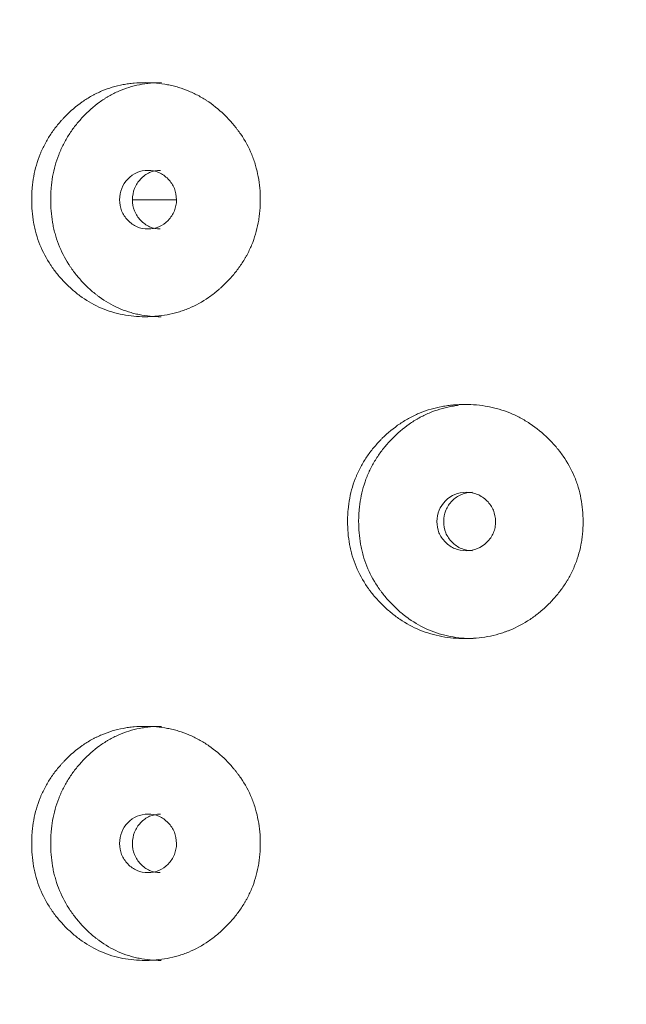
# Model space of a CAD drawing. Header units: millimetres. Extents: x 4 to 1188, y 1 to 840.
# Tile 35 of 210: x 188.61 to 191.57, y 415.82 to 420.63. Entities that reach past the tile are written whole.
import ezdxf

# ---------------------------------------------------------------- set-up
doc = ezdxf.new("R2010")
doc.units = ezdxf.units.MM
doc.layers.add('1', color=7, linetype='Continuous')
doc.styles.add('Arial Unicode MS', font='Arial Unicode MS')
doc.dimstyles.get("Standard").update_dxf_attribs({"dimtxt": 0.18, "dimasz": 0.18, "dimexe": 0.18, "dimexo": 0.0625, "dimgap": 0.09, "dimtad": 0, "dimtih": 1, "dimtoh": 1, "dimdec": 4, "dimzin": 0, "dimdsep": 46, "dimtxsty": 'Standard', "dimcen": 0.09, "dimadec": 0, "dimazin": 0, "dimtfac": 1, "dimtdec": 4, "dimtofl": 0, "dimtmove": 0, "dimatfit": 3, "dimfxl": 0, "dimtolj": 1, "dimtzin": 0, "dimarcsym": 0})

# ---------------------------------------------------------------- blocks, each defined once
blk = doc.blocks.new('_U20')
at = {"layer": '1', "color": 18, "lineweight": 35}
for p, q in [((202.0887, 543.3738), (147.6573, 543.3738)), ((149.6573, 543.3738), (149.6573, 286.2743)), ((180.6601, 286.2743), (147.6573, 286.2743))]:
    blk.add_line(p, q, dxfattribs=at)
at = {"layer": '1', "color": 18, "lineweight": 70}
for points in [[(149.6573, 543.3738), (150.4332, 539.8738), (148.8814, 539.8738)], [(149.6573, 286.2743), (148.8814, 289.7743), (150.4332, 289.7743)]]:
    blk.add_solid(points, dxfattribs=at)
at = {"layer": '1', "color": 18, "linetype": 'Continuous', "lineweight": 13, "insert": (147.5873, 404.2666), "char_height": 5, "attachment_point": 7, "rotation": 90, "line_spacing_factor": 1.047437, "style": 'Arial Unicode MS'}
blk.add_mtext('\\fArial Unicode MS|b0|i0;\\W1.0000;{\\H1.21x;(}1800{\\H1.21x;)}', dxfattribs=at)

msp = doc.modelspace()

# ---------------------------------------------------------------- linework, layer by layer
at = {"layer": '1', "color": 154, "linetype": 'Continuous', "lineweight": 13}
msp.add_line((189.1584, 419.7529), (189.373, 419.7529), dxfattribs=at)
for points, knots in [([(189.7822, 419.7528), (189.7822, 419.7504), (189.7822, 419.748), (189.7822, 419.7433), (189.7821, 419.7361), (189.7815, 419.7195), (189.78, 419.6957), (189.7779, 419.6768), (189.7759, 419.6626), (189.7752, 419.6579), (189.7737, 419.6485), (189.7729, 419.6438), (189.765, 419.602), (189.7544, 419.5661), (189.7329, 419.5142), (189.7248, 419.4973), (189.7135, 419.4765), (189.7111, 419.4724), (189.7064, 419.4642), (189.6991, 419.452), (189.6914, 419.4402), (189.6756, 419.417), (189.6643, 419.4022), (189.6463, 419.3808), (189.6402, 419.3738), (189.6276, 419.36), (189.6212, 419.3533), (189.608, 419.3401), (189.6013, 419.3336), (189.591, 419.3241), (189.5875, 419.321), (189.5805, 419.3148), (189.5769, 419.3117), (189.5591, 419.2968), (189.5444, 419.2856), (189.4989, 419.2543), (189.4668, 419.2366), (189.4283, 419.2206), (189.424, 419.2189), (189.4154, 419.2156), (189.4024, 419.2108), (189.3894, 419.2066), (189.3631, 419.1988), (189.3455, 419.1946), (189.3098, 419.1879), (189.2918, 419.1855), (189.2647, 419.1831), (189.2556, 419.1825), (189.2419, 419.1819), (189.2373, 419.1817), (189.2281, 419.1815), (189.2236, 419.1815), (189.1825, 419.1815), (189.1464, 419.1847), (189.0931, 419.1949), (189.0754, 419.1992), (189.0403, 419.2098), (189.0232, 419.2161), (188.9733, 419.2373), (188.9338, 419.2594), (188.897, 419.2867), (188.8825, 419.298), (188.8753, 419.3039), (188.8543, 419.322), (188.8409, 419.3346), (188.8153, 419.361), (188.803, 419.3748), (188.7854, 419.3963), (188.7769, 419.4073), (188.7687, 419.4187), (188.7633, 419.4263), (188.7607, 419.4302), (188.7374, 419.4653), (188.72, 419.4981), (188.6992, 419.5499), (188.6917, 419.572), (188.6855, 419.5948), (188.6831, 419.604), (188.682, 419.6086), (188.6788, 419.6225), (188.6769, 419.6318), (188.6686, 419.6784), (188.6649, 419.7253), (188.6659, 419.7727), (188.6668, 419.7917), (188.6674, 419.8012), (188.6699, 419.8296), (188.6724, 419.8483), (188.6826, 419.9036), (188.6929, 419.9397), (188.7088, 419.9791), (188.7107, 419.9835), (188.7144, 419.9921), (188.7202, 420.005), (188.7265, 420.0175), (188.7396, 420.0422), (188.7491, 420.058), (188.7696, 420.0887), (188.7806, 420.1035), (188.7982, 420.125), (188.8042, 420.1321), (188.8135, 420.1424), (188.8166, 420.1459), (188.8229, 420.1526), (188.8261, 420.156), (188.8552, 420.1858), (188.883, 420.2097), (188.9278, 420.241), (188.9433, 420.2507), (188.9635, 420.2619), (188.9675, 420.264), (188.9756, 420.2683), (188.9797, 420.2703), (188.992, 420.2763), (189.0003, 420.28), (189.042, 420.2975), (189.0765, 420.3077), (189.1208, 420.3161), (189.1343, 420.3183), (189.1478, 420.32), (189.1569, 420.3211), (189.1615, 420.3215), (189.1842, 420.3236), (189.2023, 420.3243), (189.2568, 420.3243), (189.293, 420.3212), (189.3336, 420.3135), (189.3381, 420.3126), (189.3471, 420.3106), (189.3605, 420.3075), (189.3913, 420.2992), (189.434, 420.2838), (189.4751, 420.264), (189.503, 420.2478), (189.5147, 420.2403), (189.5225, 420.2352), (189.5264, 420.2326), (189.5608, 420.2088), (189.5891, 420.1848), (189.6284, 420.1452), (189.641, 420.1315), (189.6561, 420.1134), (189.6591, 420.1097), (189.6649, 420.1024), (189.6735, 420.0913), (189.6817, 420.0799), (189.708, 420.0414), (189.7258, 420.0086), (189.7438, 419.965), (189.7472, 419.9562), (189.7535, 419.9382), (189.7564, 419.9292), (189.7644, 419.902), (189.7687, 419.8838), (189.779, 419.8284), (189.7822, 419.7909), (189.7822, 419.7528)], [0, 0, 0, 0, 0.001953, 0.001953, 0.003906, 0.007812, 0.015625, 0.023437, 0.023437, 0.027344, 0.027344, 0.03125, 0.03125, 0.0625, 0.0625, 0.078125, 0.078125, 0.082031, 0.082031, 0.085937, 0.09375, 0.09375, 0.109375, 0.109375, 0.117187, 0.117187, 0.125, 0.125, 0.132812, 0.132812, 0.136719, 0.136719, 0.140625, 0.140625, 0.15625, 0.15625, 0.1875, 0.1875, 0.191406, 0.191406, 0.195312, 0.203125, 0.203125, 0.21875, 0.21875, 0.234375, 0.234375, 0.242187, 0.242187, 0.246094, 0.246094, 0.25, 0.25, 0.28125, 0.28125, 0.296875, 0.296875, 0.3125, 0.3125, 0.34375, 0.351562, 0.351562, 0.359375, 0.359375, 0.375, 0.375, 0.390625, 0.390625, 0.398437, 0.402344, 0.402344, 0.40625, 0.40625, 0.4375, 0.4375, 0.453125, 0.457031, 0.457031, 0.460937, 0.460937, 0.46875, 0.46875, 0.5, 0.507812, 0.507812, 0.515625, 0.515625, 0.53125, 0.53125, 0.5625, 0.5625, 0.566406, 0.566406, 0.570312, 0.578125, 0.578125, 0.59375, 0.59375, 0.609375, 0.609375, 0.617187, 0.617187, 0.621094, 0.621094, 0.625, 0.625, 0.65625, 0.65625, 0.671875, 0.671875, 0.675781, 0.675781, 0.679687, 0.679687, 0.6875, 0.6875, 0.71875, 0.71875, 0.726562, 0.730469, 0.730469, 0.734375, 0.734375, 0.75, 0.75, 0.78125, 0.78125, 0.785156, 0.785156, 0.789062, 0.796875, 0.8125, 0.828125, 0.835937, 0.839844, 0.839844, 0.84375, 0.84375, 0.875, 0.875, 0.890625, 0.890625, 0.894531, 0.894531, 0.898437, 0.90625, 0.90625, 0.9375, 0.9375, 0.945312, 0.945312, 0.953125, 0.953125, 0.96875, 0.96875, 1, 1, 1, 1]), ([(189.2986, 419.1815), (189.2983, 419.1815), (189.2979, 419.1815), (189.2616, 419.1815), (189.226, 419.1848), (189.182, 419.1936), (189.1733, 419.1955), (189.1602, 419.1989), (189.1558, 419.2001), (189.1471, 419.2026), (189.1255, 419.2091), (189.1046, 419.217), (189.0557, 419.2387), (189.021, 419.2589), (188.9884, 419.2834), (188.9811, 419.289), (188.9776, 419.2918), (188.9669, 419.3004), (188.96, 419.3063), (188.9396, 419.3245), (188.9267, 419.3372), (188.9018, 419.3637), (188.8899, 419.3776), (188.8729, 419.3992), (188.8674, 419.4066), (188.8594, 419.4178), (188.8568, 419.4216), (188.8516, 419.4293), (188.8491, 419.4332), (188.8267, 419.4681), (188.8101, 419.5008), (188.7903, 419.5522), (188.7831, 419.5742), (188.7772, 419.5968), (188.7749, 419.6059), (188.7739, 419.6105), (188.7708, 419.6242), (188.769, 419.6334), (188.7611, 419.6793), (188.7576, 419.7257), (188.7586, 419.7725), (188.7594, 419.7912), (188.76, 419.8006), (188.7624, 419.8286), (188.7648, 419.8471), (188.7745, 419.9019), (188.7843, 419.9376), (188.7995, 419.9767), (188.8012, 419.981), (188.8049, 419.9896), (188.8104, 420.0024), (188.8164, 420.0149), (188.829, 420.0395), (188.8473, 420.0712), (188.8685, 420.1009), (188.8854, 420.1224), (188.8912, 420.1295), (188.9032, 420.1433), (188.9094, 420.1502), (188.9407, 420.1835), (188.9677, 420.2076), (189.0043, 420.2341), (189.0154, 420.2418), (189.0269, 420.249), (189.0347, 420.2538), (189.0386, 420.2561), (189.0583, 420.2674), (189.0743, 420.2755), (189.1234, 420.2969), (189.1574, 420.3073), (189.2012, 420.316), (189.2101, 420.3175), (189.2235, 420.3194), (189.228, 420.32), (189.2369, 420.321), (189.2414, 420.3215), (189.2636, 420.3235), (189.2813, 420.3243), (189.299, 420.3243)], [0, 0, 0, 0, 0.000594, 0.000594, 0.063078, 0.063078, 0.078699, 0.078699, 0.08651, 0.08651, 0.09432, 0.125562, 0.125562, 0.188047, 0.195857, 0.195857, 0.203668, 0.203668, 0.219289, 0.219289, 0.250531, 0.250531, 0.281773, 0.281773, 0.297394, 0.297394, 0.305205, 0.305205, 0.313015, 0.313015, 0.3755, 0.3755, 0.406742, 0.414553, 0.414553, 0.422363, 0.422363, 0.437984, 0.437984, 0.500469, 0.51609, 0.51609, 0.531711, 0.531711, 0.562953, 0.562953, 0.625437, 0.625437, 0.633248, 0.633248, 0.641058, 0.65668, 0.65668, 0.687922, 0.719164, 0.719164, 0.734785, 0.734785, 0.750406, 0.750406, 0.812891, 0.812891, 0.828512, 0.836322, 0.836322, 0.844133, 0.844133, 0.875375, 0.875375, 0.937859, 0.937859, 0.95348, 0.95348, 0.961291, 0.961291, 0.969101, 0.969101, 1, 1, 1, 1]), ([(189.0951, 419.7529), (189.095, 419.7333), (189.0983, 419.7151), (189.1117, 419.6816), (189.1217, 419.6664), (189.149, 419.6382), (189.164, 419.6277), (189.1967, 419.6136), (189.2142, 419.6101), (189.272, 419.6101), (189.3048, 419.624), (189.3456, 419.666), (189.3558, 419.6814), (189.366, 419.7066), (189.3686, 419.7153), (189.372, 419.7335), (189.3728, 419.7428), (189.3727, 419.7726), (189.3693, 419.7909), (189.3592, 419.8162), (189.3549, 419.8242), (189.3448, 419.8395), (189.3391, 419.8466), (189.3184, 419.8677), (189.3034, 419.8782), (189.2705, 419.8922), (189.253, 419.8957), (189.1952, 419.8956), (189.1623, 419.8815), (189.1087, 419.826), (189.0952, 419.7921), (189.0951, 419.7529)], [0, 0, 0, 0, 0.0625, 0.0625, 0.125, 0.125, 0.1875, 0.1875, 0.25, 0.25, 0.375, 0.375, 0.4375, 0.4375, 0.46875, 0.46875, 0.5, 0.5, 0.5625, 0.5625, 0.59375, 0.59375, 0.625, 0.625, 0.6875, 0.6875, 0.75, 0.75, 0.875, 0.875, 1, 1, 1, 1]), ([(189.2942, 419.8957), (189.2942, 419.8957), (189.2762, 419.8957), (189.2402, 419.889), (189.1955, 419.8561), (189.1645, 419.8091), (189.1582, 419.7717), (189.1581, 419.7529)], [0, 0, 0, 0, 0.000568, 0.250749, 0.500333, 0.749366, 1, 1, 1, 1]), ([(189.1581, 419.7529), (189.1581, 419.7342), (189.1642, 419.6967), (189.1955, 419.6499), (189.24, 419.6169), (189.276, 419.6101), (189.2939, 419.6101)], [0, 0, 0, 0, 0.249735, 0.499453, 0.751023, 1, 1, 1, 1]), ([(191.3588, 418.1814), (191.3588, 418.179), (191.3588, 418.1766), (191.3588, 418.1718), (191.3586, 418.1647), (191.3581, 418.148), (191.3565, 418.1243), (191.3543, 418.1054), (191.3524, 418.0912), (191.3516, 418.0865), (191.3501, 418.0771), (191.3492, 418.0724), (191.3412, 418.0306), (191.3303, 417.9947), (191.3083, 417.9428), (191.3, 417.9259), (191.2885, 417.9051), (191.2861, 417.901), (191.2812, 417.8928), (191.2738, 417.8806), (191.2659, 417.8688), (191.2496, 417.8456), (191.2381, 417.8308), (191.2197, 417.8094), (191.2134, 417.8024), (191.2006, 417.7886), (191.194, 417.7819), (191.1805, 417.7687), (191.1736, 417.7622), (191.163, 417.7527), (191.1594, 417.7495), (191.1522, 417.7434), (191.1486, 417.7403), (191.1303, 417.7254), (191.1152, 417.7142), (191.0686, 417.6829), (191.0355, 417.6652), (190.996, 417.6492), (190.9916, 417.6475), (190.9827, 417.6442), (190.9694, 417.6394), (190.956, 417.6352), (190.929, 417.6274), (190.9109, 417.6232), (190.8742, 417.6165), (190.8557, 417.6141), (190.8277, 417.6116), (190.8184, 417.611), (190.8042, 417.6104), (190.7995, 417.6103), (190.7901, 417.6101), (190.7854, 417.61), (190.7431, 417.6101), (190.7059, 417.6132), (190.6508, 417.6235), (190.6326, 417.6278), (190.5963, 417.6384), (190.5787, 417.6446), (190.5271, 417.6659), (190.4863, 417.688), (190.4482, 417.7153), (190.4332, 417.7266), (190.4258, 417.7325), (190.404, 417.7505), (190.3902, 417.7632), (190.3636, 417.7896), (190.3508, 417.8033), (190.3327, 417.8249), (190.3238, 417.8359), (190.3153, 417.8472), (190.3098, 417.8549), (190.307, 417.8588), (190.2828, 417.8938), (190.2648, 417.9267), (190.2433, 417.9785), (190.2354, 418.0006), (190.229, 418.0234), (190.2266, 418.0326), (190.2254, 418.0372), (190.2221, 418.0511), (190.2201, 418.0604), (190.2115, 418.1069), (190.2076, 418.1539), (190.2087, 418.2013), (190.2096, 418.2203), (190.2103, 418.2298), (190.2129, 418.2581), (190.2155, 418.2768), (190.226, 418.3322), (190.2367, 418.3682), (190.2532, 418.4077), (190.2552, 418.412), (190.2591, 418.4207), (190.2651, 418.4336), (190.2716, 418.4461), (190.2852, 418.4707), (190.295, 418.4866), (190.3163, 418.5173), (190.3277, 418.5321), (190.3459, 418.5536), (190.3521, 418.5606), (190.3617, 418.571), (190.365, 418.5744), (190.3715, 418.5812), (190.3749, 418.5846), (190.405, 418.6143), (190.4337, 418.6382), (190.4801, 418.6696), (190.4961, 418.6793), (190.517, 418.6904), (190.5211, 418.6926), (190.5295, 418.6968), (190.5338, 418.6989), (190.5465, 418.7048), (190.555, 418.7086), (190.5981, 418.7261), (190.6337, 418.7363), (190.6795, 418.7447), (190.6933, 418.7469), (190.7073, 418.7486), (190.7167, 418.7496), (190.7214, 418.7501), (190.7448, 418.7521), (190.7635, 418.7529), (190.8196, 418.7529), (190.8568, 418.7498), (190.8986, 418.7421), (190.9033, 418.7412), (190.9125, 418.7392), (190.9263, 418.7361), (190.958, 418.7277), (191.0019, 418.7124), (191.0441, 418.6926), (191.0727, 418.6763), (191.0848, 418.6689), (191.0927, 418.6638), (191.0967, 418.6612), (191.1321, 418.6374), (191.161, 418.6134), (191.2014, 418.5738), (191.2143, 418.56), (191.2297, 418.542), (191.2328, 418.5383), (191.2387, 418.531), (191.2476, 418.5198), (191.2559, 418.5085), (191.2828, 418.4699), (191.3011, 418.4372), (191.3195, 418.3936), (191.323, 418.3848), (191.3294, 418.3668), (191.3324, 418.3578), (191.3405, 418.3306), (191.345, 418.3123), (191.3555, 418.257), (191.3588, 418.2195), (191.3588, 418.1814)], [0, 0, 0, 0, 0.001953, 0.001953, 0.003906, 0.007812, 0.015625, 0.023437, 0.023437, 0.027344, 0.027344, 0.03125, 0.03125, 0.0625, 0.0625, 0.078125, 0.078125, 0.082031, 0.082031, 0.085937, 0.09375, 0.09375, 0.109375, 0.109375, 0.117187, 0.117187, 0.125, 0.125, 0.132812, 0.132812, 0.136719, 0.136719, 0.140625, 0.140625, 0.15625, 0.15625, 0.1875, 0.1875, 0.191406, 0.191406, 0.195312, 0.203125, 0.203125, 0.21875, 0.21875, 0.234375, 0.234375, 0.242187, 0.242187, 0.246094, 0.246094, 0.25, 0.25, 0.28125, 0.28125, 0.296875, 0.296875, 0.3125, 0.3125, 0.34375, 0.351562, 0.351562, 0.359375, 0.359375, 0.375, 0.375, 0.390625, 0.390625, 0.398437, 0.402344, 0.402344, 0.40625, 0.40625, 0.4375, 0.4375, 0.453125, 0.457031, 0.457031, 0.460937, 0.460937, 0.46875, 0.46875, 0.5, 0.507812, 0.507812, 0.515625, 0.515625, 0.53125, 0.53125, 0.5625, 0.5625, 0.566406, 0.566406, 0.570312, 0.578125, 0.578125, 0.59375, 0.59375, 0.609375, 0.609375, 0.617187, 0.617187, 0.621094, 0.621094, 0.625, 0.625, 0.65625, 0.65625, 0.671875, 0.671875, 0.675781, 0.675781, 0.679687, 0.679687, 0.6875, 0.6875, 0.71875, 0.71875, 0.726562, 0.730469, 0.730469, 0.734375, 0.734375, 0.75, 0.75, 0.78125, 0.78125, 0.785156, 0.785156, 0.789063, 0.796875, 0.8125, 0.828125, 0.835938, 0.839844, 0.839844, 0.84375, 0.84375, 0.875, 0.875, 0.890625, 0.890625, 0.894531, 0.894531, 0.898438, 0.90625, 0.90625, 0.9375, 0.9375, 0.945313, 0.945313, 0.953125, 0.953125, 0.96875, 0.96875, 1, 1, 1, 1]), ([(190.8213, 417.61), (190.8209, 417.61), (190.8206, 417.61), (190.7832, 417.6101), (190.7465, 417.6133), (190.7011, 417.6221), (190.692, 417.6241), (190.6785, 417.6275), (190.674, 417.6287), (190.665, 417.6312), (190.6427, 417.6377), (190.6211, 417.6456), (190.5706, 417.6672), (190.5347, 417.6875), (190.5009, 417.712), (190.4935, 417.7175), (190.4898, 417.7204), (190.4788, 417.729), (190.4716, 417.7349), (190.4505, 417.7531), (190.4371, 417.7658), (190.4113, 417.7923), (190.399, 417.8061), (190.3814, 417.8278), (190.3757, 417.8351), (190.3674, 417.8464), (190.3647, 417.8502), (190.3593, 417.8579), (190.3567, 417.8617), (190.3335, 417.8967), (190.3163, 417.9293), (190.2957, 417.9808), (190.2882, 418.0027), (190.2821, 418.0254), (190.2798, 418.0344), (190.2787, 418.039), (190.2755, 418.0528), (190.2736, 418.0619), (190.2654, 418.1079), (190.2618, 418.1543), (190.2629, 418.201), (190.2637, 418.2198), (190.2643, 418.2292), (190.2668, 418.2572), (190.2693, 418.2757), (190.2793, 418.3305), (190.2895, 418.3661), (190.3053, 418.4052), (190.3071, 418.4096), (190.3108, 418.4182), (190.3166, 418.431), (190.3228, 418.4435), (190.3358, 418.4681), (190.3548, 418.4998), (190.3768, 418.5294), (190.3944, 418.551), (190.4004, 418.558), (190.4128, 418.5719), (190.4192, 418.5787), (190.4517, 418.612), (190.4796, 418.6362), (190.5174, 418.6627), (190.5289, 418.6703), (190.5408, 418.6776), (190.5488, 418.6823), (190.5529, 418.6846), (190.5732, 418.696), (190.5898, 418.704), (190.6406, 418.7254), (190.6756, 418.7359), (190.7209, 418.7445), (190.73, 418.746), (190.7431, 418.7479), (190.747, 418.7484), (190.7508, 418.7488)], [0, 0, 0, 0, 0.000618, 0.000618, 0.065703, 0.065703, 0.081975, 0.081975, 0.09011, 0.09011, 0.098246, 0.130789, 0.130789, 0.195874, 0.204009, 0.204009, 0.212145, 0.212145, 0.228416, 0.228416, 0.260959, 0.260959, 0.293501, 0.293501, 0.309773, 0.309773, 0.317908, 0.317908, 0.326044, 0.326044, 0.391129, 0.391129, 0.423671, 0.431807, 0.431807, 0.439943, 0.439943, 0.456214, 0.456214, 0.521299, 0.53757, 0.53757, 0.553842, 0.553842, 0.586384, 0.586384, 0.651469, 0.651469, 0.659605, 0.659605, 0.667741, 0.684012, 0.684012, 0.716554, 0.749097, 0.749097, 0.765368, 0.765368, 0.781639, 0.781639, 0.846725, 0.846725, 0.862996, 0.871132, 0.871132, 0.879267, 0.879267, 0.91181, 0.91181, 0.976895, 0.976895, 0.993166, 0.993166, 1, 1, 1, 1]), ([(190.6447, 418.1815), (190.6447, 418.1619), (190.6481, 418.1437), (190.662, 418.1101), (190.6722, 418.095), (190.7004, 418.0668), (190.7159, 418.0563), (190.7497, 418.0422), (190.7678, 418.0387), (190.8274, 418.0387), (190.8612, 418.0525), (190.9033, 418.0945), (190.9138, 418.1099), (190.9243, 418.1351), (190.9269, 418.1439), (190.9304, 418.1621), (190.9313, 418.1714), (190.9312, 418.2012), (190.9277, 418.2195), (190.9172, 418.2447), (190.9129, 418.2528), (190.9025, 418.2681), (190.8965, 418.2752), (190.8753, 418.2963), (190.8597, 418.3068), (190.8259, 418.3208), (190.8078, 418.3243), (190.7481, 418.3242), (190.7142, 418.3101), (190.6588, 418.2546), (190.6449, 418.2207), (190.6447, 418.1815)], [0, 0, 0, 0, 0.0625, 0.0625, 0.125, 0.125, 0.1875, 0.1875, 0.25, 0.25, 0.375, 0.375, 0.4375, 0.4375, 0.46875, 0.46875, 0.5, 0.5, 0.5625, 0.5625, 0.59375, 0.59375, 0.625, 0.625, 0.6875, 0.6875, 0.75, 0.75, 0.875, 0.875, 1, 1, 1, 1]), ([(190.8186, 418.3243), (190.8185, 418.3243), (190.7999, 418.3243), (190.7628, 418.3175), (190.7166, 418.2847), (190.6846, 418.2377), (190.6781, 418.2003), (190.678, 418.1815)], [0, 0, 0, 0, 0.000568, 0.250749, 0.500333, 0.749366, 1, 1, 1, 1]), ([(190.678, 418.1815), (190.678, 418.1628), (190.6843, 418.1253), (190.7166, 418.0785), (190.7626, 418.0455), (190.7997, 418.0387), (190.8182, 418.0387)], [0, 0, 0, 0, 0.249735, 0.499453, 0.751023, 1, 1, 1, 1]), ([(189.7822, 416.61), (189.7822, 416.6076), (189.7822, 416.6052), (189.7822, 416.6004), (189.7821, 416.5933), (189.7815, 416.5766), (189.78, 416.5529), (189.7779, 416.5339), (189.7759, 416.5198), (189.7752, 416.515), (189.7737, 416.5057), (189.7729, 416.501), (189.765, 416.4591), (189.7544, 416.4232), (189.7329, 416.3714), (189.7248, 416.3544), (189.7135, 416.3337), (189.7111, 416.3295), (189.7064, 416.3213), (189.6991, 416.3092), (189.6914, 416.2974), (189.6756, 416.2742), (189.6643, 416.2594), (189.6463, 416.2379), (189.6402, 416.2309), (189.6276, 416.2172), (189.6212, 416.2104), (189.608, 416.1972), (189.6013, 416.1907), (189.591, 416.1812), (189.5875, 416.1781), (189.5805, 416.1719), (189.5769, 416.1689), (189.5591, 416.1539), (189.5444, 416.1427), (189.4989, 416.1115), (189.4668, 416.0938), (189.4283, 416.0778), (189.424, 416.0761), (189.4154, 416.0728), (189.4024, 416.068), (189.3894, 416.0637), (189.3631, 416.056), (189.3455, 416.0518), (189.3098, 416.0451), (189.2918, 416.0426), (189.2647, 416.0402), (189.2556, 416.0396), (189.2419, 416.039), (189.2373, 416.0389), (189.2281, 416.0387), (189.2236, 416.0386), (189.1825, 416.0386), (189.1464, 416.0418), (189.0931, 416.052), (189.0754, 416.0564), (189.0403, 416.067), (189.0232, 416.0732), (188.9733, 416.0945), (188.9338, 416.1166), (188.897, 416.1438), (188.8825, 416.1552), (188.8753, 416.161), (188.8543, 416.1791), (188.8409, 416.1918), (188.8153, 416.2182), (188.803, 416.2319), (188.7854, 416.2534), (188.7769, 416.2644), (188.7687, 416.2758), (188.7633, 416.2835), (188.7607, 416.2873), (188.7374, 416.3224), (188.72, 416.3552), (188.6992, 416.4071), (188.6917, 416.4292), (188.6855, 416.452), (188.6831, 416.4611), (188.682, 416.4658), (188.6788, 416.4797), (188.6769, 416.489), (188.6686, 416.5355), (188.6649, 416.5825), (188.6659, 416.6298), (188.6668, 416.6488), (188.6674, 416.6584), (188.6699, 416.6867), (188.6724, 416.7054), (188.6826, 416.7608), (188.6929, 416.7968), (188.7088, 416.8362), (188.7107, 416.8406), (188.7144, 416.8493), (188.7202, 416.8621), (188.7265, 416.8747), (188.7396, 416.8993), (188.7491, 416.9152), (188.7696, 416.9459), (188.7806, 416.9607), (188.7982, 416.9822), (188.8042, 416.9892), (188.8135, 416.9996), (188.8166, 417.003), (188.8229, 417.0098), (188.8261, 417.0131), (188.8552, 417.0429), (188.883, 417.0668), (188.9278, 417.0982), (188.9433, 417.1079), (188.9635, 417.119), (188.9675, 417.1212), (188.9756, 417.1254), (188.9797, 417.1274), (188.992, 417.1334), (189.0003, 417.1371), (189.042, 417.1546), (189.0765, 417.1649), (189.1208, 417.1733), (189.1343, 417.1755), (189.1478, 417.1772), (189.1569, 417.1782), (189.1615, 417.1787), (189.1842, 417.1807), (189.2023, 417.1815), (189.2568, 417.1815), (189.293, 417.1784), (189.3336, 417.1706), (189.3381, 417.1697), (189.3471, 417.1678), (189.3605, 417.1647), (189.3913, 417.1563), (189.434, 417.141), (189.4751, 417.1212), (189.503, 417.1049), (189.5147, 417.0974), (189.5225, 417.0923), (189.5264, 417.0897), (189.5608, 417.0659), (189.5891, 417.0419), (189.6284, 417.0024), (189.641, 416.9886), (189.6561, 416.9705), (189.6591, 416.9669), (189.6649, 416.9595), (189.6735, 416.9484), (189.6817, 416.937), (189.708, 416.8985), (189.7258, 416.8657), (189.7438, 416.8222), (189.7472, 416.8133), (189.7535, 416.7954), (189.7564, 416.7864), (189.7644, 416.7592), (189.7687, 416.7409), (189.779, 416.6856), (189.7822, 416.648), (189.7822, 416.61)], [0, 0, 0, 0, 0.001953, 0.001953, 0.003906, 0.007812, 0.015625, 0.023437, 0.023437, 0.027344, 0.027344, 0.03125, 0.03125, 0.0625, 0.0625, 0.078125, 0.078125, 0.082031, 0.082031, 0.085937, 0.09375, 0.09375, 0.109375, 0.109375, 0.117187, 0.117187, 0.125, 0.125, 0.132812, 0.132812, 0.136719, 0.136719, 0.140625, 0.140625, 0.15625, 0.15625, 0.1875, 0.1875, 0.191406, 0.191406, 0.195312, 0.203125, 0.203125, 0.21875, 0.21875, 0.234375, 0.234375, 0.242187, 0.242187, 0.246094, 0.246094, 0.25, 0.25, 0.28125, 0.28125, 0.296875, 0.296875, 0.3125, 0.3125, 0.34375, 0.351562, 0.351562, 0.359375, 0.359375, 0.375, 0.375, 0.390625, 0.390625, 0.398437, 0.402344, 0.402344, 0.40625, 0.40625, 0.4375, 0.4375, 0.453125, 0.457031, 0.457031, 0.460937, 0.460937, 0.46875, 0.46875, 0.5, 0.507812, 0.507812, 0.515625, 0.515625, 0.53125, 0.53125, 0.5625, 0.5625, 0.566406, 0.566406, 0.570312, 0.578125, 0.578125, 0.59375, 0.59375, 0.609375, 0.609375, 0.617187, 0.617187, 0.621094, 0.621094, 0.625, 0.625, 0.65625, 0.65625, 0.671875, 0.671875, 0.675781, 0.675781, 0.679687, 0.679687, 0.6875, 0.6875, 0.71875, 0.71875, 0.726562, 0.730469, 0.730469, 0.734375, 0.734375, 0.75, 0.75, 0.78125, 0.78125, 0.785156, 0.785156, 0.789062, 0.796875, 0.8125, 0.828125, 0.835937, 0.839844, 0.839844, 0.84375, 0.84375, 0.875, 0.875, 0.890625, 0.890625, 0.894531, 0.894531, 0.898437, 0.90625, 0.90625, 0.9375, 0.9375, 0.945313, 0.945313, 0.953125, 0.953125, 0.96875, 0.96875, 1, 1, 1, 1]), ([(189.2986, 416.0386), (189.2983, 416.0386), (189.2979, 416.0386), (189.2616, 416.0387), (189.226, 416.0419), (189.182, 416.0507), (189.1733, 416.0527), (189.1602, 416.0561), (189.1558, 416.0572), (189.1471, 416.0597), (189.1255, 416.0662), (189.1046, 416.0741), (189.0557, 416.0958), (189.021, 416.116), (188.9884, 416.1405), (188.9811, 416.1461), (188.9776, 416.1489), (188.9669, 416.1576), (188.96, 416.1635), (188.9396, 416.1816), (188.9267, 416.1944), (188.9018, 416.2209), (188.8899, 416.2347), (188.8729, 416.2563), (188.8674, 416.2637), (188.8594, 416.275), (188.8568, 416.2788), (188.8516, 416.2864), (188.8491, 416.2903), (188.8267, 416.3252), (188.8101, 416.3579), (188.7903, 416.4094), (188.7831, 416.4313), (188.7772, 416.4539), (188.7749, 416.463), (188.7739, 416.4676), (188.7708, 416.4813), (188.769, 416.4905), (188.7611, 416.5365), (188.7576, 416.5829), (188.7586, 416.6296), (188.7594, 416.6484), (188.76, 416.6578), (188.7624, 416.6858), (188.7648, 416.7042), (188.7745, 416.759), (188.7843, 416.7947), (188.7995, 416.8338), (188.8012, 416.8382), (188.8049, 416.8468), (188.8104, 416.8596), (188.8164, 416.8721), (188.829, 416.8966), (188.8473, 416.9283), (188.8685, 416.958), (188.8854, 416.9795), (188.8912, 416.9866), (188.9032, 417.0005), (188.9094, 417.0073), (188.9407, 417.0406), (188.9677, 417.0647), (189.0043, 417.0912), (189.0154, 417.0989), (189.0269, 417.1062), (189.0347, 417.1109), (189.0386, 417.1132), (189.0583, 417.1245), (189.0743, 417.1326), (189.1234, 417.154), (189.1574, 417.1645), (189.2012, 417.1731), (189.2101, 417.1746), (189.2235, 417.1765), (189.228, 417.1771), (189.2369, 417.1782), (189.2414, 417.1786), (189.2636, 417.1807), (189.2813, 417.1815), (189.299, 417.1815)], [0, 0, 0, 0, 0.000594, 0.000594, 0.063078, 0.063078, 0.078699, 0.078699, 0.08651, 0.08651, 0.09432, 0.125562, 0.125562, 0.188047, 0.195857, 0.195857, 0.203668, 0.203668, 0.219289, 0.219289, 0.250531, 0.250531, 0.281773, 0.281773, 0.297394, 0.297394, 0.305205, 0.305205, 0.313015, 0.313015, 0.3755, 0.3755, 0.406742, 0.414553, 0.414553, 0.422363, 0.422363, 0.437984, 0.437984, 0.500469, 0.51609, 0.51609, 0.531711, 0.531711, 0.562953, 0.562953, 0.625437, 0.625437, 0.633248, 0.633248, 0.641058, 0.65668, 0.65668, 0.687922, 0.719164, 0.719164, 0.734785, 0.734785, 0.750406, 0.750406, 0.812891, 0.812891, 0.828512, 0.836322, 0.836322, 0.844133, 0.844133, 0.875375, 0.875375, 0.937859, 0.937859, 0.95348, 0.95348, 0.961291, 0.961291, 0.969101, 0.969101, 1, 1, 1, 1]), ([(189.0951, 416.61), (189.095, 416.5904), (189.0983, 416.5722), (189.1117, 416.5387), (189.1217, 416.5235), (189.149, 416.4954), (189.164, 416.4848), (189.1967, 416.4708), (189.2142, 416.4673), (189.272, 416.4673), (189.3048, 416.4811), (189.3456, 416.5231), (189.3558, 416.5385), (189.366, 416.5637), (189.3686, 416.5725), (189.372, 416.5907), (189.3728, 416.6), (189.3727, 416.6298), (189.3693, 416.6481), (189.3592, 416.6733), (189.3549, 416.6813), (189.3448, 416.6966), (189.3391, 416.7038), (189.3184, 416.7248), (189.3034, 416.7354), (189.2705, 416.7494), (189.253, 416.7529), (189.1952, 416.7528), (189.1623, 416.7386), (189.1087, 416.6831), (189.0952, 416.6493), (189.0951, 416.61)], [0, 0, 0, 0, 0.0625, 0.0625, 0.125, 0.125, 0.1875, 0.1875, 0.25, 0.25, 0.375, 0.375, 0.4375, 0.4375, 0.46875, 0.46875, 0.5, 0.5, 0.5625, 0.5625, 0.59375, 0.59375, 0.625, 0.625, 0.6875, 0.6875, 0.75, 0.75, 0.875, 0.875, 1, 1, 1, 1]), ([(189.2942, 416.7528), (189.2942, 416.7528), (189.2762, 416.7528), (189.2402, 416.7461), (189.1955, 416.7133), (189.1645, 416.6663), (189.1582, 416.6288), (189.1581, 416.61)], [0, 0, 0, 0, 0.000568, 0.250749, 0.500333, 0.749366, 1, 1, 1, 1]), ([(189.1581, 416.61), (189.1581, 416.5913), (189.1642, 416.5539), (189.1955, 416.507), (189.24, 416.4741), (189.276, 416.4673), (189.2939, 416.4673)], [0, 0, 0, 0, 0.249735, 0.499453, 0.751023, 1, 1, 1, 1])]:
    msp.add_open_spline(points, degree=3, knots=knots, dxfattribs=at)

# ---------------------------------------------------------------- dimensions: what is measured, and where the dimension line sits
at = {"layer": '1', "color": 18, "linetype": 'Continuous', "lineweight": 13}
dim = msp.add_linear_dim(base=(149.6573, 286.2743), p1=(248.7601, 543.3738), p2=(192.3744, 286.2743), angle=90, dimstyle='Standard', override={"dimtxt": 5, "dimasz": 3.5, "dimexe": 2, "dimexo": 1, "dimgap": 2.5, "dimtad": 1, "dimtih": 0, "dimtoh": 0, "dimdec": 0, "dimlfac": 7, "dimzin": 8, "dimdsep": 44, "dimlunit": 2, "dimpost": '(<>)', "dimtxsty": 'Arial Unicode MS', "dimsah": 1, "dimse1": 0, "dimse2": 0, "dimsd1": 0, "dimsd2": 0, "dimclrd": 18, "dimclre": 18, "dimclrt": 18, "dimtm": -0.1, "dimtfac": 0.4, "dimtdec": 2, "dimtofl": 1, "dimtmove": 0, "dimtzin": 8, "dimlwd": 35, "dimlwe": 35}, dxfattribs=at)
dim.commit()
dim.dimension.update_dxf_attribs({"geometry": '_U20', "text_midpoint": (149.6573, 414.8241), "dimtype": 160})

doc.saveas('drawing.dxf')
